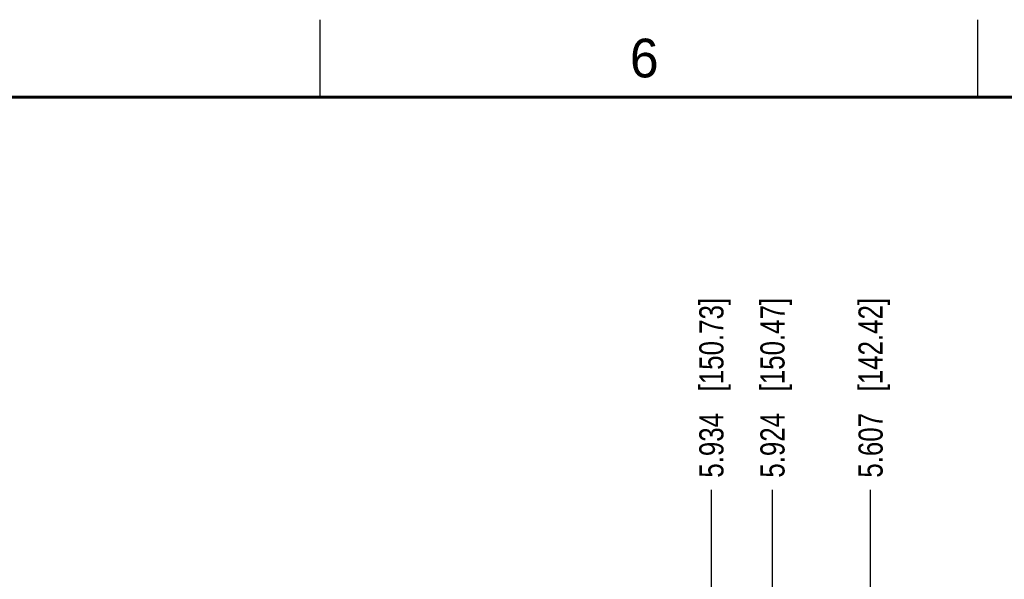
# Model space of a CAD drawing. Header units: inches. Extents: x 0 to 34, y 0 to 22.
# Tile 7 of 26: x 6.6 to 12.9, y 18.4 to 22. Entities that reach past the tile are written whole.
import ezdxf

# ---------------------------------------------------------------- set-up
doc = ezdxf.new("R2010")
doc.units = ezdxf.units.IN
doc.header["$LTSCALE"] = 1.87
doc.header["$MEASUREMENT"] = 0
doc.layers.get('0').update_dxf_attribs({"linetype": 'CONTINUOUS'})
doc.layers.add('DIMENSIONS', color=7, linetype='CONTINUOUS')
doc.styles.get("Standard").update_dxf_attribs({"font": 'txt', "width": 0.8})
doc.styles.add('TEXTSTYLE_2', font='txt')
doc.dimstyles.new('DIMSTYLE_2', dxfattribs={"dimtxt": 0.15625, "dimasz": 0.1875, "dimexe": 0.125, "dimexo": 0.0625, "dimgap": 0.09, "dimtad": 0, "dimtih": 1, "dimtoh": 1, "dimdec": 3, "dimlfac": 0.5, "dimzin": 4, "dimdsep": 46, "dimtxsty": 'STANDARD', "dimblk": '_FILLED', "dimblk1": '_FILLED', "dimblk2": '_FILLED', "dimcen": 0.09, "dimadec": 0, "dimazin": 0, "dimtfac": 1, "dimtdec": 3, "dimtofl": 0, "dimtmove": 0, "dimatfit": 3, "dimldrblk": '_FILLED', "dimfxl": 1, "dimtolj": 1, "dimtzin": 4, "dimarcsym": 0})

# ---------------------------------------------------------------- blocks, each defined once
blk = doc.blocks.new('*D22')
at = {"layer": 'DIMENSIONS', "color": 2, "linetype": 'CONTINUOUS'}
blk.add_line((12.0566, 16.9269), (12.0566, 18.9629), dxfattribs=at)
at = {"layer": 'DIMENSIONS', "color": 2, "linetype": 'CONTINUOUS', "insert": (11.9785, 19.041), "char_height": 0.15625, "width": 1.78125, "attachment_point": 1, "rotation": 90, "line_spacing_factor": 0.9}
blk.add_mtext('5.607{\\Ftxt.shx;\\W1.000000;\\H0.156250; }[142.42]', dxfattribs=at)
blk = doc.blocks.new('_FILLED')
at = {"color": 0, "linetype": 'BYBLOCK'}
blk.add_solid([(0, 0), (-1, 0.167), (-1, -0.167)], dxfattribs=at)
blk = doc.blocks.new('*D23')
at = {"layer": 'DIMENSIONS', "color": 2, "linetype": 'CONTINUOUS'}
for p, q in [((11.028, 17.4131), (11.028, 18.9629)), ((11.4026, 16.9867), (11.028, 17.4131)), ((11.4026, 16.9269), (11.4026, 16.9867))]:
    blk.add_line(p, q, dxfattribs=at)
at = {"layer": 'DIMENSIONS', "color": 2, "linetype": 'CONTINUOUS', "insert": (10.9498, 19.041), "char_height": 0.15625, "width": 1.78125, "attachment_point": 1, "rotation": 90, "line_spacing_factor": 0.9}
blk.add_mtext('5.934{\\Ftxt.shx;\\W1.000000;\\H0.156250; }[150.73]', dxfattribs=at)
blk = doc.blocks.new('*D29')
at = {"layer": 'DIMENSIONS', "color": 2, "linetype": 'CONTINUOUS'}
blk.add_line((11.4226, 18.0012), (11.4226, 18.9629), dxfattribs=at)
at = {"layer": 'DIMENSIONS', "color": 2, "linetype": 'CONTINUOUS', "insert": (11.3445, 19.041), "char_height": 0.15625, "width": 1.78125, "attachment_point": 1, "rotation": 90, "line_spacing_factor": 0.9}
blk.add_mtext('5.924{\\Ftxt.shx;\\W1.000000;\\H0.156250; }[150.47]', dxfattribs=at)

msp = doc.modelspace()

# ---------------------------------------------------------------- linework, layer by layer
at = {"color": 2, "linetype": 'CONTINUOUS'}
for p, q in [((8.5, 21.5), (8.5, 22)), ((12.75, 21.5), (12.75, 22))]:
    msp.add_line(p, q, dxfattribs=at)
at = {"color": 7, "linetype": 'CONTINUOUS', "const_width": 0.02}
msp.add_lwpolyline([(33.5, 21.5), (0.5, 21.5)], dxfattribs=at)

# ---------------------------------------------------------------- texts
at = {"color": 2, "linetype": 'CONTINUOUS', "insert": (10.5012, 21.8772), "char_height": 0.25, "width": 0.25, "attachment_point": 1, "line_spacing_factor": 0.9, "style": 'TEXTSTYLE_2'}
msp.add_mtext('6', dxfattribs=at)

# ---------------------------------------------------------------- dimensions: what is measured, and where the dimension line sits
at = {"layer": 'DIMENSIONS', "color": 2, "linetype": 'CONTINUOUS'}
for feature_location, offset, dtype, origin, picture, middle in [((11.4026, 16.9269), (-0.3746, 2.036), 0, (23.2709, 16.8644), '*D23', (11.028, 19.9317)), ((11.4226, 18.0012), (0, 0.9617), 1, (23.2709, 17.9387), '*D29', (11.4226, 19.9317)), ((12.0566, 16.9269), (0, 2.036), 1, (23.2709, 16.8644), '*D22', (12.0566, 19.9317))]:
    dim = msp.add_ordinate_dim(feature_location=feature_location, offset=offset, dtype=dtype, origin=origin, dimstyle='DIMSTYLE_2', override={"dimtad": 1, "dimtih": 0, "dimtoh": 0}, dxfattribs=at)
    dim.commit()
    dim.dimension.update_dxf_attribs({"geometry": picture, "text_midpoint": middle})

doc.saveas('drawing.dxf')
